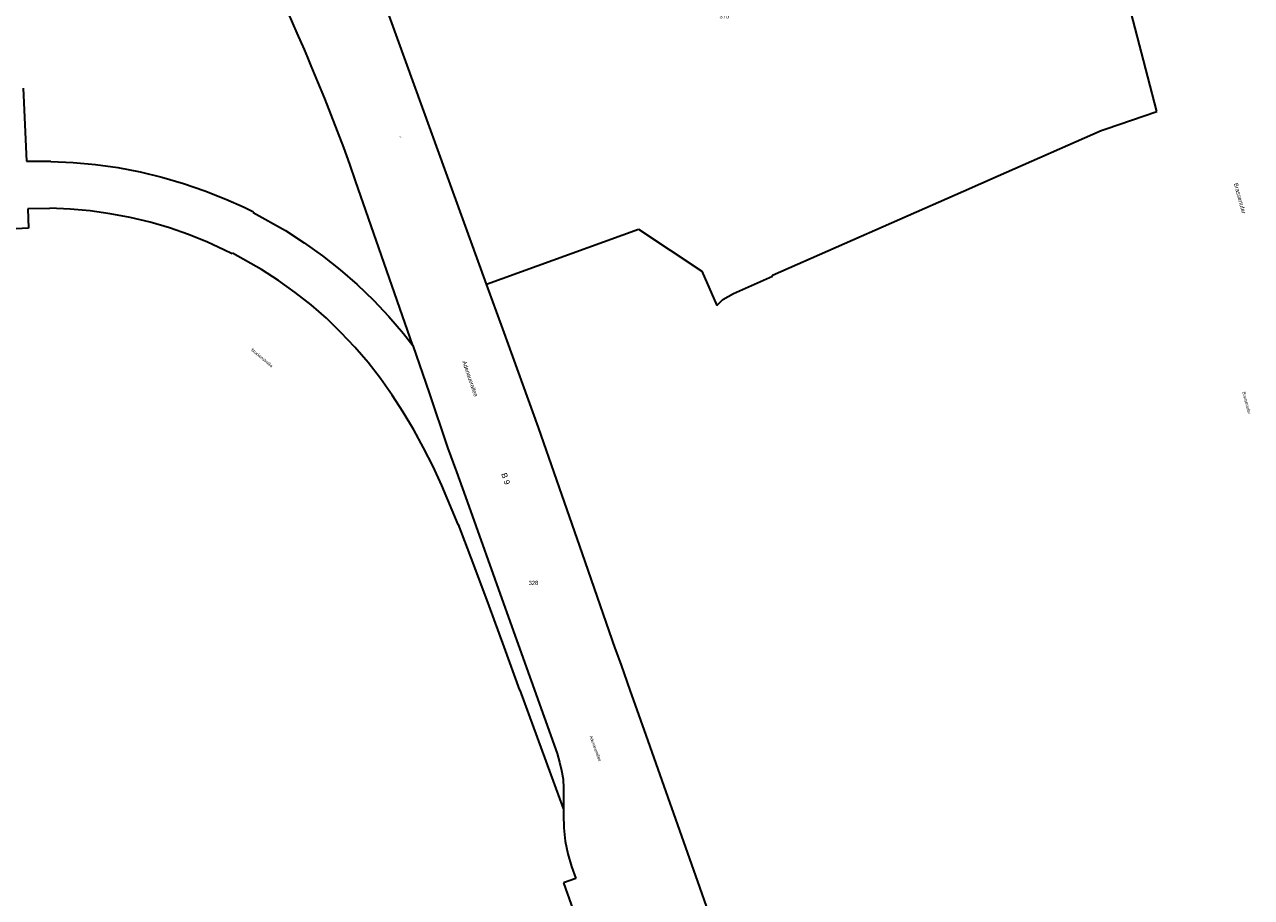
# Model space of a CAD drawing. Header units: metres. Extents: x 32365810 to 32367010, y 5620411 to 5622366.
# Tile 150 of 198: x 32366267 to 32366548, y 5621767 to 5621967. Entities that reach past the tile are written whole.
import ezdxf

# ---------------------------------------------------------------- set-up
doc = ezdxf.new("R2010")
doc.units = ezdxf.units.M
doc.linetypes.add('1600.2028', pattern=[0])
doc.layers.add('Flurstücke_Grenzpunkte', color=11, linetype='CONTINUOUS')
doc.layers.add('Lagebezeichnungen', color=12, linetype='CONTINUOUS')
doc.styles.add('Flurstücksnummer - K 10 700', font='Arial.ttf')
doc.styles.add('Name - Bauwerken u. Einrichtungen - F 10', font='Arial.ttf')
doc.styles.add('Plätze_ Anlagen_ Bahnhof - N 14', font='Arial.ttf')
doc.styles.add('Straßename', font='Arial.ttf', dxfattribs={"width": 0.95})
doc.styles.add('Textart 8115', font='Arial.ttf')

# ---------------------------------------------------------------- blocks, each defined once
blk = doc.blocks.new('O759')
at = {"layer": 'Flurstücke_Grenzpunkte', "color": 7, "linetype": '1600.2028', "lineweight": 35}
for p, q in [((32366329.245, 5621965.188), (32366327.2, 5621969.805)), ((32366330.874, 5621961.482), (32366329.245, 5621965.188)), ((32366331.655, 5621959.594), (32366330.874, 5621961.482)), ((32366332.418, 5621957.752), (32366331.655, 5621959.594)), ((32366333.983, 5621954.02), (32366332.418, 5621957.752)), ((32366335.515, 5621950.265), (32366333.983, 5621954.02)), ((32366266.405, 5621952.611), (32366267.134, 5621935.867)), ((32366336.981, 5621946.514), (32366335.515, 5621950.265)), ((32366338.445, 5621942.742), (32366336.981, 5621946.514)), ((32366339.868, 5621938.964), (32366338.445, 5621942.742)), ((32366341.251, 5621935.191), (32366339.868, 5621938.964)), ((32366267.134, 5621935.867), (32366272.731, 5621935.903)), ((32366272.731, 5621935.903), (32366272.73, 5621935.803)), ((32366272.73, 5621935.803), (32366277.882, 5621935.579)), ((32366277.882, 5621935.579), (32366283.016, 5621935.107)), ((32366283.016, 5621935.107), (32366288.124, 5621934.389)), ((32366288.124, 5621934.389), (32366293.189, 5621933.426)), ((32366293.189, 5621933.426), (32366298.224, 5621932.188)), ((32366342.616, 5621931.378), (32366341.251, 5621935.191)), ((32366298.224, 5621932.188), (32366303.173, 5621930.742)), ((32366303.173, 5621930.742), (32366308.049, 5621929.061)), ((32366355.724, 5621893.616), (32366342.616, 5621931.378)), ((32366308.049, 5621929.061), (32366312.837, 5621927.146)), ((32366312.837, 5621927.146), (32366317.097, 5621925.301)), ((32366317.097, 5621925.301), (32366319.18, 5621924.273)), ((32366319.18, 5621924.273), (32366319.094, 5621924.103)), ((32366319.094, 5621924.103), (32366326.515, 5621919.962)), ((32366326.515, 5621919.962), (32366330.846, 5621917.17)), ((32366330.846, 5621917.17), (32366335.036, 5621914.172)), ((32366335.036, 5621914.172), (32366339.079, 5621910.977)), ((32366339.079, 5621910.977), (32366342.963, 5621907.592)), ((32366342.963, 5621907.592), (32366346.68, 5621904.024)), ((32366346.68, 5621904.024), (32366350.221, 5621900.281)), ((32366350.221, 5621900.281), (32366353.58, 5621896.373)), ((32366353.58, 5621896.373), (32366355.724, 5621893.616))]:
    blk.add_line(p, q, dxfattribs=at)
blk = doc.blocks.new('O1431')
at = {"layer": 'Flurstücke_Grenzpunkte', "color": 7, "linetype": '1600.2028', "lineweight": 35}
for p, q in [((32366329.575, 5622014.39), (32366331.132, 5622014.847)), ((32366331.132, 5622014.847), (32366331.809, 5622015.044)), ((32366331.809, 5622015.044), (32366331.842, 5622014.929)), ((32366331.842, 5622014.929), (32366332.102, 5622015.004)), ((32366332.102, 5622015.004), (32366332.479, 5622013.695)), ((32366333.89, 5622015.488), (32366334.341, 5622015.612)), ((32366334.259, 5622014.208), (32366333.89, 5622015.488)), ((32366334.341, 5622015.612), (32366334.721, 5622014.342)), ((32366322.544, 5622010.827), (32366327.256, 5622012.188)), ((32366327.256, 5622012.188), (32366329.035, 5622012.701)), ((32366328.661, 5622014), (32366328.94, 5622014.081)), ((32366329.035, 5622012.701), (32366328.661, 5622014)), ((32366328.907, 5622014.196), (32366329.575, 5622014.39)), ((32366328.94, 5622014.081), (32366328.907, 5622014.196)), ((32366332.479, 5622013.695), (32366334.259, 5622014.208)), ((32366334.721, 5622014.342), (32366347.447, 5621977.223)), ((32366312.028, 5622010.163), (32366308.655, 5622009.168)), ((32366309.924, 5622005.207), (32366308.655, 5622009.168)), ((32366312.632, 5622010.34), (32366312.028, 5622010.163)), ((32366314.52, 5622010.896), (32366312.632, 5622010.34)), ((32366314.777, 5622009.983), (32366314.52, 5622010.896)), ((32366315.16, 5622010.092), (32366314.777, 5622009.983)), ((32366315.527, 5622008.798), (32366315.16, 5622010.092)), ((32366317.334, 5622009.32), (32366315.527, 5622008.798)), ((32366317.229, 5622010.696), (32366316.96, 5622010.619)), ((32366316.96, 5622010.619), (32366317.334, 5622009.32)), ((32366317.857, 5622011.006), (32366317.196, 5622010.811)), ((32366317.196, 5622010.811), (32366317.229, 5622010.696)), ((32366319.397, 5622011.457), (32366317.857, 5622011.006)), ((32366320.067, 5622011.652), (32366319.397, 5622011.457)), ((32366320.101, 5622011.537), (32366320.067, 5622011.652)), ((32366320.351, 5622011.61), (32366320.101, 5622011.537)), ((32366320.728, 5622010.301), (32366320.351, 5622011.61)), ((32366322.544, 5622010.827), (32366320.728, 5622010.301)), ((32366311.271, 5622001.387), (32366309.924, 5622005.207)), ((32366312.778, 5621997.62), (32366311.271, 5622001.387)), ((32366314.459, 5621993.96), (32366312.778, 5621997.62)), ((32366316.322, 5621990.381), (32366314.459, 5621993.96)), ((32366323.108, 5621977.941), (32366316.322, 5621990.381)), ((32366325.011, 5621974.354), (32366323.108, 5621977.941)), ((32366372.615, 5621907.674), (32366347.447, 5621977.223)), ((32366327.2, 5621969.805), (32366325.011, 5621974.354)), ((32366329.245, 5621965.188), (32366327.2, 5621969.805)), ((32366330.874, 5621961.482), (32366329.245, 5621965.188)), ((32366331.655, 5621959.594), (32366330.874, 5621961.482)), ((32366332.418, 5621957.752), (32366331.655, 5621959.594)), ((32366333.983, 5621954.02), (32366332.418, 5621957.752)), ((32366335.515, 5621950.265), (32366333.983, 5621954.02)), ((32366336.981, 5621946.514), (32366335.515, 5621950.265)), ((32366338.445, 5621942.742), (32366336.981, 5621946.514)), ((32366339.868, 5621938.964), (32366338.445, 5621942.742)), ((32366341.251, 5621935.191), (32366339.868, 5621938.964)), ((32366342.616, 5621931.378), (32366341.251, 5621935.191)), ((32366355.724, 5621893.616), (32366342.616, 5621931.378)), ((32366376.32, 5621897.436), (32366372.615, 5621907.674)), ((32366384.502, 5621874.826), (32366376.32, 5621897.436)), ((32366355.724, 5621893.616), (32366359.441, 5621882.805)), ((32366359.441, 5621882.805), (32366363.703, 5621870.265)), ((32366388.742, 5621862.792), (32366384.502, 5621874.826)), ((32366363.703, 5621870.265), (32366365.757, 5621864.684)), ((32366365.757, 5621864.684), (32366367.815, 5621858.954)), ((32366394.625, 5621845.876), (32366388.742, 5621862.792)), ((32366367.815, 5621858.954), (32366376.902, 5621833.473)), ((32366402.132, 5621824.292), (32366394.625, 5621845.876)), ((32366376.902, 5621833.473), (32366388.779, 5621800.136)), ((32366402.277, 5621823.877), (32366402.132, 5621824.292)), ((32366403.531, 5621820.343), (32366402.277, 5621823.877)), ((32366405.535, 5621814.69), (32366403.531, 5621820.343)), ((32366409.21, 5621804.325), (32366405.535, 5621814.69)), ((32366421.082, 5621770.845), (32366409.21, 5621804.325)), ((32366388.779, 5621800.136), (32366389.349, 5621798.19)), ((32366389.349, 5621798.19), (32366389.82, 5621796.226)), ((32366389.82, 5621796.226), (32366390.146, 5621794.234)), ((32366390.146, 5621794.234), (32366390.278, 5621792.187)), ((32366390.278, 5621792.187), (32366390.25, 5621787.572)), ((32366390.25, 5621787.572), (32366390.229, 5621786.115)), ((32366390.229, 5621786.115), (32366390.365, 5621783.082)), ((32366390.365, 5621783.082), (32366390.657, 5621780.085)), ((32366390.657, 5621780.085), (32366391.27, 5621777.136)), ((32366391.27, 5621777.136), (32366392.13, 5621774.231)), ((32366392.13, 5621774.231), (32366393.083, 5621771.533)), ((32366393.083, 5621771.533), (32366390.267, 5621770.486)), ((32366390.267, 5621770.486), (32366398.733, 5621746.42)), ((32366423.567, 5621763.661), (32366421.082, 5621770.845)), ((32366426.025, 5621756.552), (32366423.567, 5621763.661)), ((32366428.471, 5621749.481), (32366426.025, 5621756.552)), ((32366430.94, 5621742.344), (32366428.471, 5621749.481)), ((32366398.733, 5621746.42), (32366402.132, 5621736.982)), ((32366435.369, 5621731.304), (32366430.94, 5621742.344)), ((32366402.132, 5621736.982), (32366405.938, 5621726.595)), ((32366416.151, 5621691.154), (32366435.369, 5621731.304)), ((32366405.938, 5621726.595), (32366407.976, 5621721.128)), ((32366407.976, 5621721.128), (32366410.161, 5621715.257)), ((32366410.161, 5621715.257), (32366410.803, 5621713.374)), ((32366410.803, 5621713.374), (32366411.182, 5621711.389)), ((32366411.182, 5621711.389), (32366411.294, 5621709.352)), ((32366411.294, 5621709.352), (32366411.075, 5621707.852)), ((32366410.456, 5621706.459), (32366409.46, 5621705.34)), ((32366411.075, 5621707.852), (32366410.456, 5621706.459)), ((32366409.46, 5621705.34), (32366416.151, 5621691.154))]:
    blk.add_line(p, q, dxfattribs=at)
at = {"layer": 'Flurstücke_Grenzpunkte', "color": 7, "lineweight": 18, "insert": (32366383.366, 5621838.744), "char_height": 0.95, "attachment_point": 8, "line_spacing_factor": 0.69, "style": 'Flurstücksnummer - K 10 700', "bg_fill": 2}
blk.add_mtext('328', dxfattribs=at)
blk = doc.blocks.new('O1497')
at = {"layer": 'Flurstücke_Grenzpunkte', "color": 7, "linetype": '1600.2028', "lineweight": 35}
for p, q in [((32366272.517, 5621924.997), (32366267.488, 5621924.964)), ((32366267.488, 5621924.964), (32366267.632, 5621920.508)), ((32366272.52, 5621925.096), (32366272.517, 5621924.997)), ((32366277.158, 5621924.895), (32366272.52, 5621925.096)), ((32366281.78, 5621924.471), (32366277.158, 5621924.895)), ((32366286.377, 5621923.825), (32366281.78, 5621924.471)), ((32366290.938, 5621922.958), (32366286.377, 5621923.825)), ((32366295.476, 5621921.858), (32366290.938, 5621922.958)), ((32366267.632, 5621920.508), (32366263.31, 5621920.265)), ((32366299.933, 5621920.557), (32366295.476, 5621921.858)), ((32366304.323, 5621919.042), (32366299.933, 5621920.557)), ((32366308.634, 5621917.318), (32366304.323, 5621919.042)), ((32366312.408, 5621915.528), (32366308.634, 5621917.318)), ((32366314.282, 5621914.605), (32366312.408, 5621915.528)), ((32366314.363, 5621914.765), (32366314.282, 5621914.605)), ((32366321.061, 5621911.028), (32366314.363, 5621914.765)), ((32366324.968, 5621908.508), (32366321.061, 5621911.028)), ((32366328.748, 5621905.805), (32366324.968, 5621908.508)), ((32366332.397, 5621902.922), (32366328.748, 5621905.805)), ((32366335.902, 5621899.866), (32366332.397, 5621902.922)), ((32366339.256, 5621896.647), (32366335.902, 5621899.866)), ((32366342.452, 5621893.269), (32366339.256, 5621896.647)), ((32366345.481, 5621889.742), (32366342.452, 5621893.269)), ((32366348.338, 5621886.073), (32366345.481, 5621889.742)), ((32366351.017, 5621882.271), (32366348.338, 5621886.073)), ((32366353.51, 5621878.342), (32366351.017, 5621882.271)), ((32366355.937, 5621874.327), (32366353.51, 5621878.342)), ((32366358.2, 5621870.172), (32366355.937, 5621874.327)), ((32366360.351, 5621865.915), (32366358.2, 5621870.172)), ((32366362.387, 5621861.556), (32366360.351, 5621865.915)), ((32366362.341, 5621861.537), (32366362.387, 5621861.556)), ((32366366.137, 5621852.579), (32366362.341, 5621861.537)), ((32366366.184, 5621852.597), (32366366.137, 5621852.579)), ((32366369.734, 5621843.355), (32366366.184, 5621852.597)), ((32366373.202, 5621833.991), (32366369.734, 5621843.355)), ((32366376.656, 5621824.606), (32366373.202, 5621833.991)), ((32366380.267, 5621814.63), (32366376.656, 5621824.606)), ((32366380.314, 5621814.647), (32366380.267, 5621814.63)), ((32366390.25, 5621787.572), (32366380.314, 5621814.647)), ((32366390.25, 5621787.572), (32366390.229, 5621786.115)), ((32366390.229, 5621786.115), (32366390.365, 5621783.082)), ((32366390.365, 5621783.082), (32366390.657, 5621780.085)), ((32366390.657, 5621780.085), (32366391.27, 5621777.136)), ((32366391.27, 5621777.136), (32366392.13, 5621774.231)), ((32366392.13, 5621774.231), (32366393.083, 5621771.533)), ((32366393.083, 5621771.533), (32366390.267, 5621770.486)), ((32366390.267, 5621770.486), (32366398.733, 5621746.42))]:
    blk.add_line(p, q, dxfattribs=at)
blk = doc.blocks.new('O1733')
at = {"layer": 'Flurstücke_Grenzpunkte', "color": 7, "linetype": '1600.2028', "lineweight": 35}
for p, q in [((32366392.497, 5622009.873), (32366431.865, 5622022.55)), ((32366431.865, 5622022.55), (32366504.455, 5622021.105)), ((32366504.889, 5622018.86), (32366504.455, 5622021.105)), ((32366504.613, 5622018.352), (32366504.756, 5622018.425)), ((32366505.061, 5622016.495), (32366504.613, 5622018.352)), ((32366504.756, 5622018.425), (32366504.859, 5622018.547)), ((32366504.859, 5622018.547), (32366504.906, 5622018.701)), ((32366504.906, 5622018.701), (32366504.889, 5622018.86)), ((32366507.221, 5622016.794), (32366505.061, 5622016.495)), ((32366509.67, 5622005.675), (32366507.221, 5622016.794)), ((32366391.916, 5622009.092), (32366392.497, 5622009.873)), ((32366391.814, 5622008.373), (32366391.916, 5622009.092)), ((32366394.413, 5621994.29), (32366391.814, 5622008.373)), ((32366516.785, 5621983.698), (32366509.67, 5622005.675)), ((32366347.447, 5621977.223), (32366394.413, 5621994.29)), ((32366524.221, 5621955.192), (32366516.785, 5621983.698)), ((32366372.615, 5621907.674), (32366347.447, 5621977.223)), ((32366526.276, 5621947.246), (32366524.221, 5621955.192)), ((32366514.658, 5621943.295), (32366526.276, 5621947.246)), ((32366489.926, 5621932.532), (32366513.497, 5621942.9)), ((32366513.497, 5621942.9), (32366514.658, 5621943.295)), ((32366481.932, 5621929.015), (32366489.926, 5621932.532)), ((32366438.152, 5621909.755), (32366481.932, 5621929.015)), ((32366372.615, 5621907.674), (32366407.414, 5621920.309)), ((32366407.414, 5621920.309), (32366421.99, 5621910.666)), ((32366421.99, 5621910.666), (32366425.425, 5621902.783)), ((32366429.245, 5621905.543), (32366438.203, 5621909.541)), ((32366438.203, 5621909.541), (32366438.152, 5621909.755)), ((32366426.817, 5621904.199), (32366429.245, 5621905.543)), ((32366425.425, 5621902.783), (32366426.817, 5621904.199))]:
    blk.add_line(p, q, dxfattribs=at)
at = {"layer": 'Flurstücke_Grenzpunkte', "color": 7, "lineweight": 18, "insert": (32366427.131, 5621968.574), "char_height": 0.95, "attachment_point": 8, "line_spacing_factor": 0.69, "style": 'Flurstücksnummer - K 10 700', "bg_fill": 2}
blk.add_mtext('370', dxfattribs=at)
blk = doc.blocks.new('O1841')
at = {"layer": 'Flurstücke_Grenzpunkte', "color": 7, "linetype": '1600.2028', "lineweight": 35}
for p, q in [((32366266.405, 5621952.611), (32366267.134, 5621935.867)), ((32366267.134, 5621935.867), (32366272.731, 5621935.903)), ((32366272.731, 5621935.903), (32366272.73, 5621935.803)), ((32366272.73, 5621935.803), (32366277.882, 5621935.579)), ((32366277.882, 5621935.579), (32366283.016, 5621935.107)), ((32366283.016, 5621935.107), (32366288.124, 5621934.389)), ((32366288.124, 5621934.389), (32366293.189, 5621933.426)), ((32366293.189, 5621933.426), (32366298.224, 5621932.188)), ((32366298.224, 5621932.188), (32366303.173, 5621930.742)), ((32366303.173, 5621930.742), (32366308.049, 5621929.061)), ((32366308.049, 5621929.061), (32366312.837, 5621927.146)), ((32366272.517, 5621924.997), (32366267.488, 5621924.964)), ((32366267.488, 5621924.964), (32366267.632, 5621920.508)), ((32366272.52, 5621925.096), (32366272.517, 5621924.997)), ((32366277.158, 5621924.895), (32366272.52, 5621925.096)), ((32366281.78, 5621924.471), (32366277.158, 5621924.895)), ((32366312.837, 5621927.146), (32366317.097, 5621925.301)), ((32366317.097, 5621925.301), (32366319.18, 5621924.273)), ((32366286.377, 5621923.825), (32366281.78, 5621924.471)), ((32366290.938, 5621922.958), (32366286.377, 5621923.825)), ((32366295.476, 5621921.858), (32366290.938, 5621922.958)), ((32366319.18, 5621924.273), (32366319.094, 5621924.103)), ((32366319.094, 5621924.103), (32366326.515, 5621919.962)), ((32366267.632, 5621920.508), (32366263.31, 5621920.265)), ((32366299.933, 5621920.557), (32366295.476, 5621921.858)), ((32366304.323, 5621919.042), (32366299.933, 5621920.557)), ((32366326.515, 5621919.962), (32366330.846, 5621917.17)), ((32366308.634, 5621917.318), (32366304.323, 5621919.042)), ((32366312.408, 5621915.528), (32366308.634, 5621917.318)), ((32366330.846, 5621917.17), (32366335.036, 5621914.172)), ((32366314.282, 5621914.605), (32366312.408, 5621915.528)), ((32366314.363, 5621914.765), (32366314.282, 5621914.605)), ((32366321.061, 5621911.028), (32366314.363, 5621914.765)), ((32366335.036, 5621914.172), (32366339.079, 5621910.977)), ((32366324.968, 5621908.508), (32366321.061, 5621911.028)), ((32366339.079, 5621910.977), (32366342.963, 5621907.592)), ((32366328.748, 5621905.805), (32366324.968, 5621908.508)), ((32366332.397, 5621902.922), (32366328.748, 5621905.805)), ((32366342.963, 5621907.592), (32366346.68, 5621904.024)), ((32366335.902, 5621899.866), (32366332.397, 5621902.922)), ((32366346.68, 5621904.024), (32366350.221, 5621900.281)), ((32366339.256, 5621896.647), (32366335.902, 5621899.866)), ((32366350.221, 5621900.281), (32366353.58, 5621896.373)), ((32366342.452, 5621893.269), (32366339.256, 5621896.647)), ((32366353.58, 5621896.373), (32366355.724, 5621893.616)), ((32366345.481, 5621889.742), (32366342.452, 5621893.269)), ((32366355.724, 5621893.616), (32366359.441, 5621882.805)), ((32366348.338, 5621886.073), (32366345.481, 5621889.742)), ((32366351.017, 5621882.271), (32366348.338, 5621886.073)), ((32366359.441, 5621882.805), (32366363.703, 5621870.265)), ((32366353.51, 5621878.342), (32366351.017, 5621882.271)), ((32366355.937, 5621874.327), (32366353.51, 5621878.342)), ((32366358.2, 5621870.172), (32366355.937, 5621874.327)), ((32366360.351, 5621865.915), (32366358.2, 5621870.172)), ((32366363.703, 5621870.265), (32366365.757, 5621864.684)), ((32366362.387, 5621861.556), (32366360.351, 5621865.915)), ((32366365.757, 5621864.684), (32366367.815, 5621858.954)), ((32366362.341, 5621861.537), (32366362.387, 5621861.556)), ((32366366.137, 5621852.579), (32366362.341, 5621861.537)), ((32366367.815, 5621858.954), (32366376.902, 5621833.473)), ((32366366.184, 5621852.597), (32366366.137, 5621852.579)), ((32366369.734, 5621843.355), (32366366.184, 5621852.597)), ((32366373.202, 5621833.991), (32366369.734, 5621843.355)), ((32366376.656, 5621824.606), (32366373.202, 5621833.991)), ((32366376.902, 5621833.473), (32366388.779, 5621800.136)), ((32366380.267, 5621814.63), (32366376.656, 5621824.606)), ((32366380.314, 5621814.647), (32366380.267, 5621814.63)), ((32366390.25, 5621787.572), (32366380.314, 5621814.647)), ((32366388.779, 5621800.136), (32366389.349, 5621798.19)), ((32366389.349, 5621798.19), (32366389.82, 5621796.226)), ((32366389.82, 5621796.226), (32366390.146, 5621794.234)), ((32366390.146, 5621794.234), (32366390.278, 5621792.187)), ((32366390.278, 5621792.187), (32366390.25, 5621787.572))]:
    blk.add_line(p, q, dxfattribs=at)

msp = doc.modelspace()

# ---------------------------------------------------------------- texts
at = {"layer": 'Lagebezeichnungen', "color": 7, "lineweight": 18, "line_spacing_factor": 0.69, "bg_fill": 2}
for s, insert, char_height, attachment_point, rotation, style in [('B 9', (32366352.876001, 5621941.399), 0.25, 5, 289.34314108, 'Textart 8115'), ('Brassertufer', (32366543.887003, 5621930.712001), 0.95, 7, 285.06241297, 'Name - Bauwerken u. Einrichtungen - F 10'), ('Stockenstraße', (32366320.875, 5621890.552), 0.7, 8, 319.66684766, 'Straßename'), ('Adenauerallee', (32366367.030001, 5621889.916), 0.95, 7, 288.76407353, 'Name - Bauwerken u. Einrichtungen - F 10'), ('Brassertufer', (32366545.841002, 5621882.943001), 0.7, 7, 284.66831409, 'Straßename'), ('B 9', (32366375.944, 5621864.179), 1.3, 7, 288.7733865, 'Plätze_ Anlagen_ Bahnhof - N 14'), ('Adenauerallee', (32366396.191, 5621804.096), 0.7, 7, 289.91671906, 'Straßename')]:
    msp.add_mtext(s, dxfattribs=dict(at, insert=insert, char_height=char_height, attachment_point=attachment_point, rotation=rotation, style=style))

# ---------------------------------------------------------------- next in the draw order: block references
at = {"layer": 'Flurstücke_Grenzpunkte', "color": 7, "true_color": 0xffffff}
msp.add_blockref('O759', (0, 0), dxfattribs=at)

# ---------------------------------------------------------------- next in the draw order: block references
msp.add_blockref('O1431', (0, 0), dxfattribs=at)

# ---------------------------------------------------------------- next in the draw order: block references
msp.add_blockref('O1497', (0, 0), dxfattribs=at)

# ---------------------------------------------------------------- next in the draw order: block references
msp.add_blockref('O1733', (0, 0), dxfattribs=at)

# ---------------------------------------------------------------- next in the draw order: block references
msp.add_blockref('O1841', (0, 0), dxfattribs=at)

doc.saveas('drawing.dxf')
